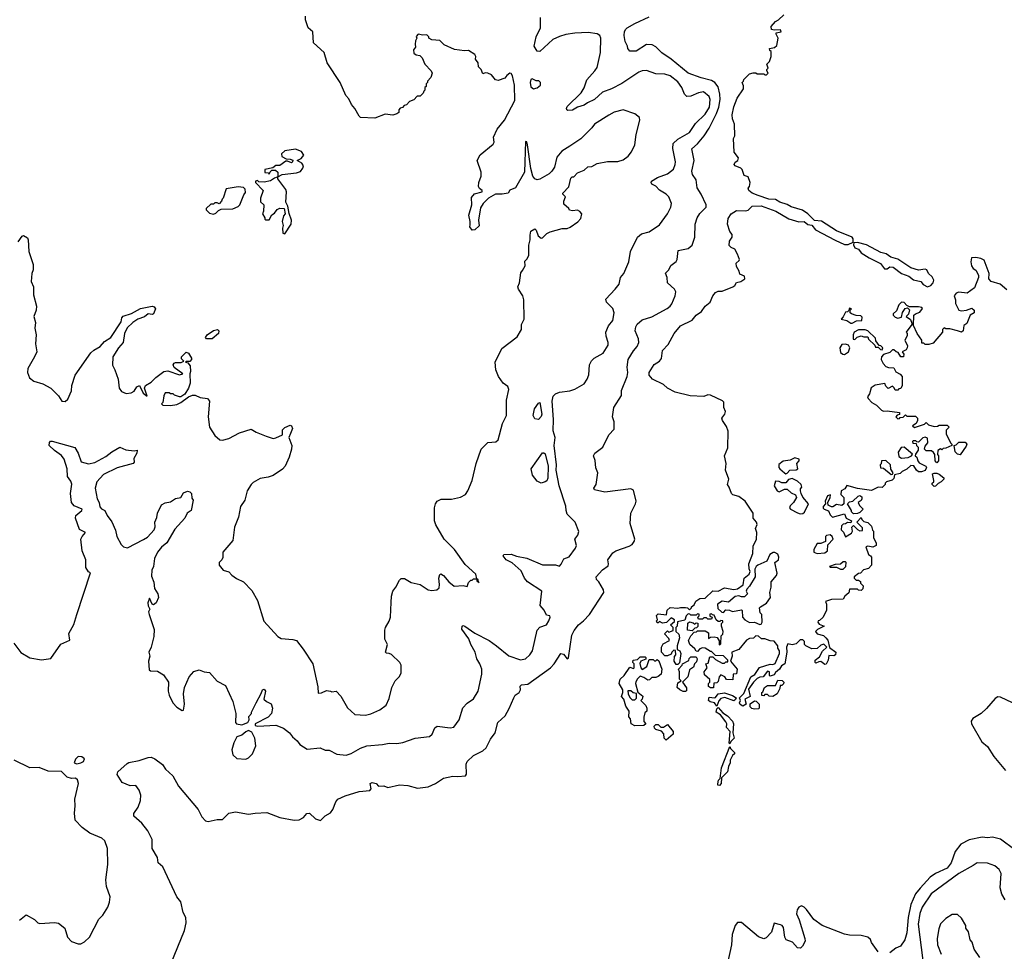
# Model space of a CAD drawing. Extents: x 2086813 to 2278017, y 548126 to 753336.
# Tile 41 of 256: x 2186606 to 2194175, y 564276 to 571437. Entities that reach past the tile are written whole.
import ezdxf

# ---------------------------------------------------------------- set-up
doc = ezdxf.new("R2010")
doc.units = 0

msp = doc.modelspace()

# ---------------------------------------------------------------- linework, layer by layer
at = {"layer": '0CON10XD'}
for points in [[(2187029.8, 568149.8), (2187056.9, 568105), (2187078.6, 568038.6), (2187135, 568024.3), (2187185, 568034.4), (2187269.4, 568080.6), (2187315, 568115.6), (2187375, 568150), (2187421.7, 568131.7), (2187485, 568122.5), (2187508.3, 568128.3), (2187507.5, 568105), (2187482.5, 568065), (2187486.2, 568035), (2187477.5, 568025), (2187355, 567991.1), (2187249.3, 567940.7), (2187199.2, 567885), (2187187.5, 567835), (2187200.8, 567755), (2187217.1, 567725), (2187222.4, 567692.4), (2187235, 567676.2), (2187260, 567665), (2187278.8, 567625), (2187315, 567576.7), (2187342.1, 567512.1), (2187354, 567465), (2187385, 567403.8), (2187405, 567386.2), (2187435, 567378.6), (2187557.9, 567442.1), (2187589.6, 567460.4), (2187639.2, 567515), (2187648.3, 567538.3), (2187644.3, 567575), (2187659.8, 567610.2), (2187664.5, 567645), (2187695, 567707.1), (2187725, 567722.5), (2187765, 567731.2), (2187805, 567756), (2187845, 567763.3), (2187865, 567800), (2187895, 567812.5), (2187915, 567807.5), (2187926.7, 567795), (2187928.3, 567758.3), (2187940, 567745), (2187923.3, 567665), (2187892.5, 567645), (2187876.7, 567605), (2187798.8, 567521.2), (2187737.8, 567415), (2187696.9, 567383.1), (2187666.4, 567343.6), (2187641.4, 567295), (2187634.2, 567235), (2187621.4, 567205), (2187620.5, 567160.4), (2187636.1, 567113.9), (2187643.3, 567065), (2187667.1, 567025), (2187672.9, 566995), (2187654, 566955), (2187635, 566938.8), (2187623.8, 566943.8), (2187605, 566990), (2187591.9, 566955), (2187592.5, 566932.5), (2187607.5, 566905), (2187597.5, 566885), (2187601.2, 566865), (2187639.3, 566750.7), (2187637.1, 566695), (2187617.3, 566612.7), (2187600, 566575), (2187606.2, 566545), (2187597.5, 566505), (2187600.7, 566440.7), (2187610.7, 566430.7), (2187665, 566428.6), (2187712.4, 566402.4), (2187750, 566345), (2187748.5, 566275), (2187754.6, 566244.6), (2187784.4, 566185), (2187815, 566152.5), (2187855, 566126.7), (2187865, 566130), (2187874, 566175), (2187865.6, 566255), (2187874, 566305), (2187910, 566385), (2187945, 566425.8), (2187985, 566440), (2188025, 566424.2), (2188065, 566418), (2188125, 566351.2), (2188188.8, 566318.8), (2188245.7, 566195.7), (2188266.7, 566105), (2188266.2, 566035), (2188273.3, 566025), (2188315, 566018), (2188360, 566035), (2188370, 566055), (2188368.3, 566081.7), (2188387, 566103), (2188387.5, 566115), (2188424.5, 566185.5), (2188463.6, 566256.4), (2188472.5, 566285), (2188485, 566290), (2188496.7, 566275), (2188484, 566215), (2188503.3, 566195), (2188538.3, 566178.3), (2188548.8, 566145), (2188541.2, 566105), (2188516, 566075), (2188417.5, 566025), (2188415, 566012.5), (2188436.1, 566006.1), (2188575, 566014.5), (2188635, 565990.8), (2188680, 565955), (2188702.2, 565925), (2188739.2, 565895), (2188760, 565865), (2188815, 565828.8), (2188915, 565840.9), (2188955, 565822.9), (2188985, 565821.4), (2189045, 565790.8), (2189115, 565784.3), (2189155, 565795.7), (2189225, 565838.5), (2189275, 565854.6), (2189394.1, 565865.9), (2189445, 565876.9), (2189505, 565873.2), (2189552.2, 565882.2), (2189645, 565913.1), (2189755, 565927.1), (2189776, 565944), (2189796.9, 565993.1), (2189815, 566006.7), (2189915, 565993.1), (2189942.1, 565997.9), (2189984.5, 566055.5), (2190012.4, 566147.6), (2190045, 566184.2), (2190094.5, 566215.5), (2190131.1, 566275), (2190158.8, 566405), (2190157.3, 566445), (2190143.2, 566485), (2190119.2, 566525), (2190106.7, 566575), (2190073.3, 566633.3), (2190057.4, 566677.4), (2190005, 566752), (2190008, 566775), (2190015, 566779.4), (2190028, 566775), (2190105, 566720.6), (2190215, 566665.3), (2190271.2, 566625), (2190365, 566547.5), (2190455, 566515.3), (2190495, 566525.4), (2190528.2, 566555), (2190547.5, 566585), (2190584, 566745), (2190605, 566768.8), (2190655.7, 566784.3), (2190673.8, 566815), (2190682.5, 566845), (2190680, 566855), (2190655, 566860), (2190637.2, 566897.2), (2190606, 566935), (2190620, 567045), (2190510, 567115), (2190486.9, 567145), (2190460.2, 567200.2), (2190392.9, 567262.9), (2190345, 567285.8), (2190322, 567315), (2190326.7, 567325), (2190385, 567328.2), (2190425, 567312.9), (2190505, 567297.5), (2190625, 567245.5), (2190725.9, 567245.9), (2190755, 567236.7), (2190768.6, 567251.4), (2190787.9, 567292.1), (2190830.7, 567309.3), (2190879.4, 567375), (2190885.7, 567395), (2190874, 567445), (2190896.2, 567475), (2190903.6, 567503.6), (2190876, 567575), (2190814.3, 567635), (2190805.6, 567665), (2190805, 567697.5), (2190753.3, 567853.3), (2190730.3, 567975), (2190732.7, 568015), (2190715.2, 568165), (2190723.3, 568225), (2190707.9, 568277.9), (2190708.9, 568365), (2190699.6, 568505), (2190708, 568542), (2190725, 568561.4), (2190755, 568572.9), (2190835, 568583.3), (2190873.6, 568596.4), (2190945, 568638), (2190969.2, 568675), (2190982.1, 568707.9), (2190987.1, 568785), (2191001.4, 568815), (2191022, 568835), (2191092, 568875), (2191128.6, 568935), (2191130, 568955), (2191114.6, 569004.6), (2191112.9, 569035), (2191132.2, 569085), (2191164.4, 569125), (2191175.7, 569185), (2191165, 569216.2), (2191115.9, 569265.9), (2191110.5, 569289.6), (2191184.6, 569365.4), (2191212.9, 569405), (2191224.4, 569455), (2191249.1, 569485), (2191287.9, 569575), (2191300.6, 569655), (2191354.4, 569765), (2191385, 569790.6), (2191445, 569806.9), (2191525, 569859.2), (2191585.6, 569945), (2191611.4, 569995), (2191616.9, 570025), (2191597.1, 570075), (2191575, 570097.1), (2191525, 570125.8), (2191495, 570158.8), (2191465, 570173.8), (2191459.2, 570185), (2191462, 570195), (2191509.2, 570225), (2191586.8, 570253.2), (2191632.2, 570287.8), (2191645.8, 570325), (2191646, 570345), (2191626.6, 570446.6), (2191628.2, 570485), (2191665, 570518.5), (2191755, 570570.3), (2191801.8, 570638.2), (2191875, 570711.8), (2191907.3, 570765), (2191913.8, 570823.8), (2191905, 570847.7), (2191862.3, 570882.3), (2191824.3, 570875.7), (2191765, 570848.2), (2191735, 570846.7), (2191717.3, 570865), (2191695.3, 570915), (2191665, 570960.8), (2191605, 571004.7), (2191565, 571018.5), (2191495, 571020.4), (2191425, 571047.1), (2191391.2, 571045), (2191365, 571033.5), (2191235, 570946.1), (2191155.2, 570904.8), (2191085, 570881.3), (2191025, 570824.7), (2190970.6, 570799.4), (2190945, 570780), (2190895, 570763.8), (2190855, 570742.1), (2190820, 570740), (2190811.2, 570745), (2190809.2, 570755), (2190815, 570771.2), (2190921.5, 570875), (2190945, 570914.2), (2190964.5, 570975), (2191027.1, 571042.9), (2191045, 571070.8), (2191071.8, 571185), (2191074.4, 571295), (2191065.5, 571315.5), (2191045, 571329.2), (2190975, 571338.8), (2190873.1, 571333.1), (2190805, 571322.3), (2190755, 571307.7), (2190705, 571283.8), (2190605, 571192.7), (2190584, 571195), (2190561.8, 571235), (2190576.4, 571305), (2190608.8, 571375), (2190609.6, 571455)], [(2187770, 564185), (2187872.5, 564435), (2187885.6, 564495), (2187882.9, 564535), (2187863.3, 564575), (2187844.2, 564655), (2187814.2, 564695), (2187707.5, 564925), (2187670, 564955), (2187665, 564996.7), (2187624, 565065), (2187624.2, 565135), (2187592.4, 565202.4), (2187545, 565260), (2187484, 565315), (2187482.5, 565335), (2187517.4, 565382.6), (2187534.2, 565435), (2187536.9, 565475), (2187525, 565513.3), (2187499.5, 565549.6), (2187455, 565546.7), (2187395, 565572.5), (2187356.7, 565635), (2187360, 565655), (2187431.1, 565718.9), (2187445, 565728.2), (2187525, 565741.8), (2187595, 565766.7), (2187618, 565768), (2187646.1, 565756.1), (2187705, 565711.2), (2187727, 565677), (2187783.3, 565625), (2187826.2, 565545), (2187977.5, 565365), (2188005, 565310), (2188035, 565280), (2188055, 565272.5), (2188125, 565290), (2188165, 565290), (2188213, 565337), (2188265, 565347.5), (2188365, 565328.8), (2188415, 565338), (2188505, 565343.3), (2188605, 565303.8), (2188715, 565283.3), (2188755, 565287.5), (2188787.5, 565305), (2188813.9, 565336.1), (2188833, 565337), (2188880, 565295), (2188918.3, 565281.7), (2188955, 565316), (2188995, 565341.2), (2189013.4, 565366.6), (2189035.4, 565424.6), (2189052.5, 565445), (2189109.1, 565470.9), (2189214.6, 565505.4), (2189296.9, 565513.1), (2189308, 565525), (2189300, 565565), (2189315, 565574.3), (2189345.7, 565565.7), (2189365, 565546.2), (2189405, 565547.5), (2189435, 565535.8), (2189525, 565554.6), (2189590.8, 565550.8), (2189665, 565530), (2189745, 565540.8), (2189803.4, 565566.6), (2189865, 565608), (2189935, 565621.2), (2189975, 565618.8), (2190034.1, 565625.9), (2190041.7, 565638.3), (2190039.2, 565715), (2190046, 565735), (2190095, 565780.8), (2190165, 565816.7), (2190191.2, 565838.8), (2190224.6, 565905.4), (2190261.2, 565955), (2190281.9, 566035), (2190336.7, 566085), (2190368.9, 566141.1), (2190404.5, 566225.5), (2190414.4, 566245.5), (2190446.2, 566265), (2190456.7, 566285), (2190453.3, 566315), (2190462.5, 566325), (2190511.3, 566328.7), (2190685.8, 566455), (2190715.4, 566484.6), (2190765, 566566), (2190785, 566558.8), (2190815, 566523.3), (2190825, 566532.5), (2190850, 566705), (2190867.8, 566742.2), (2190902.1, 566785), (2190940.8, 566815), (2190985.2, 566864.8), (2191096.4, 567035), (2191094.5, 567055), (2191056.9, 567116.9), (2191039.2, 567135), (2191036.2, 567155), (2191085, 567208.8), (2191130.7, 567239.3), (2191133.3, 567255), (2191126.2, 567285), (2191165, 567338.8), (2191187.5, 567355), (2191290.9, 567389.1), (2191315, 567402.9), (2191330.6, 567425), (2191334.2, 567445), (2191297.5, 567565), (2191302.9, 567645), (2191340.8, 567715), (2191345.8, 567735), (2191325, 567820), (2191305, 567830), (2191105, 567806), (2191025, 567822.5), (2191020, 567835), (2191036.4, 567863.6), (2191050, 567955), (2191033.6, 567993.6), (2191029.3, 568049.3), (2191016.7, 568085), (2191027.5, 568105), (2191088.8, 568151.2), (2191133.9, 568246.1), (2191175, 568290), (2191176.2, 568345), (2191163.8, 568385), (2191174.2, 568455), (2191232.3, 568547.7), (2191233, 568587), (2191275.5, 568694.5), (2191279.6, 568725), (2191275.3, 568765.4), (2191282.9, 568825), (2191325, 568892.7), (2191352, 568925), (2191366, 568956), (2191363.6, 568983.6), (2191338.1, 569045), (2191341.9, 569075), (2191353, 569097), (2191391.1, 569128.9), (2191465, 569153.5), (2191582, 569218), (2191605, 569234), (2191617.9, 569252.1), (2191643.8, 569315), (2191648.8, 569345), (2191640, 569365), (2191585.8, 569415), (2191584, 569455), (2191570.8, 569489.2), (2191595, 569513.3), (2191611.3, 569548.7), (2191652.7, 569577.3), (2191660, 569595), (2191666.7, 569663.3), (2191745, 569679.2), (2191775, 569703.3), (2191795.5, 569764.5), (2191797.8, 569865), (2191813.3, 569915), (2191833, 569947), (2191884.1, 569995.9), (2191884, 570015), (2191845.7, 570095), (2191814.3, 570145), (2191807.3, 570205), (2191778.3, 570248.3), (2191773.2, 570273.2), (2191791, 570355), (2191772.1, 570445), (2191816.7, 570483.2), (2191868.2, 570545), (2191906.3, 570603.7), (2191963.2, 570716.8), (2191980.2, 570765), (2191990.5, 570825), (2191989, 570865), (2191975, 570921.1), (2191949.2, 570955), (2191925, 570971.1), (2191845, 570990), (2191745, 571026.2), (2191615, 571133.3), (2191542.7, 571182.7), (2191495, 571228.6), (2191466.7, 571245), (2191425, 571245.7), (2191345, 571194.6), (2191296.4, 571196.4), (2191280, 571215), (2191277.5, 571235), (2191260.9, 571270.9), (2191251.8, 571315), (2191254.6, 571345.4), (2191264.3, 571365), (2191276.3, 571373.7), (2191335, 571408.6), (2191445, 571459.1)], [(2189461.7, 566958.3), (2189463.3, 567005), (2189473.3, 567045), (2189497.5, 567075), (2189525, 567130), (2189538.3, 567141.7), (2189565, 567142.5), (2189615, 567110), (2189685, 567096.2), (2189745, 567054), (2189775, 567049.2), (2189812.5, 567055), (2189829.7, 567070.3), (2189834.3, 567095), (2189827.5, 567145), (2189835, 567172.5), (2189843.6, 567176.4), (2189865, 567165.8), (2189904.3, 567115), (2189945, 567082), (2190015, 567087.5), (2190045, 567080), (2190055, 567110), (2190075, 567130), (2190085, 567130), (2190095, 567140), (2190120, 567140), (2190120, 567125), (2190138.3, 567111.7), (2190130, 567120), (2190130, 567135), (2190120, 567140), (2190112.5, 567175), (2190030.5, 567250.4), (2189948.8, 567365), (2189870, 567445), (2189804.3, 567554.3), (2189795.7, 567585), (2189795.7, 567685), (2189803.1, 567715), (2189816, 567735), (2189845, 567750.6), (2189925, 567751.9), (2189995, 567766.7), (2190031.7, 567788.3), (2190051.2, 567815), (2190083.8, 567895), (2190114, 568025), (2190153.8, 568135), (2190205, 568186.7), (2190265, 568191.2), (2190285, 568206.7), (2190317.6, 568332.4), (2190348.1, 568395), (2190347.8, 568512.2), (2190366.2, 568595), (2190357.1, 568617.1), (2190323, 568643), (2190286.7, 568695), (2190266.7, 568745), (2190260, 568805), (2190311.2, 568908.8), (2190429.7, 569000.3), (2190463.8, 569055), (2190464, 569095), (2190483.8, 569135), (2190482, 569285), (2190473.9, 569313.9), (2190441.2, 569365), (2190436, 569385), (2190448, 569415), (2190457.7, 569492.3), (2190470.8, 569509.2), (2190491.2, 569545), (2190488.3, 569581.7), (2190505, 569597.5), (2190519.2, 569625), (2190520.5, 569705), (2190530.8, 569745), (2190528.8, 569781.2), (2190535, 569812.5), (2190565, 569830), (2190575, 569820), (2190592.5, 569775), (2190615, 569757.5), (2190625, 569760), (2190657, 569793), (2190685, 569807.5), (2190775, 569832.5), (2190815, 569832.5), (2190837, 569843), (2190896.4, 569883.6), (2190920.7, 569909.3), (2190926.7, 569945), (2190913, 569963), (2190895, 569972.5), (2190855, 569967.5), (2190833, 569973), (2190826.4, 569986.4), (2190788.3, 570018.3), (2190788.3, 570041.7), (2190802.5, 570075), (2190780, 570095), (2190780, 570105), (2190827, 570153), (2190841.7, 570218.3), (2190851.7, 570228.3), (2190865, 570230), (2190895, 570260), (2190945, 570280), (2190973, 570307), (2191005, 570310), (2191045, 570332.5), (2191125, 570346.7), (2191203, 570347), (2191245, 570360), (2191283, 570387), (2191308, 570422), (2191334, 570475), (2191344.2, 570555.8), (2191372.5, 570665), (2191370, 570685), (2191335, 570712.5), (2191245, 570743.3), (2191175, 570725.7), (2191135.6, 570704.4), (2191023.8, 570635), (2191003.3, 570605), (2190918.3, 570521.7), (2190836.1, 570463.9), (2190772.3, 570427.7), (2190735, 570380), (2190717, 570303), (2190696.4, 570273.6), (2190675, 570252.5), (2190605, 570212.5), (2190585, 570207.5), (2190565, 570213.3), (2190550.8, 570235), (2190535.7, 570294.3), (2190510, 570475), (2190505, 570497.5), (2190495, 570500), (2190486.9, 570265), (2190416.2, 570143.8), (2190375, 570126.7), (2190360, 570105), (2190315, 570096.7), (2190263.6, 570096.4), (2190210, 570065), (2190168.8, 570025), (2190149.5, 569990.4), (2190133.8, 569895), (2190137.1, 569852.9), (2190105, 569822.5), (2190085, 569820), (2190067.5, 569845), (2190069.3, 569860.7), (2190070, 569885), (2190058.8, 569935), (2190082, 570015), (2190079.5, 570070.4), (2190101.7, 570098.3), (2190160, 570115), (2190160, 570125), (2190140.5, 570140.4), (2190133.8, 570155), (2190136.7, 570185), (2190153.3, 570235), (2190153.3, 570265), (2190123.9, 570356.1), (2190145, 570397.5), (2190245, 570480), (2190252.5, 570495), (2190247.5, 570535), (2190277.5, 570595), (2190332.5, 570665), (2190413.3, 570816.7), (2190410.4, 570935), (2190394, 571005), (2190385, 571023.3), (2190375, 571026.7), (2190350.7, 571009.3), (2190335, 570987.5), (2190285, 570968.8), (2190263.9, 570973.9), (2190233, 571013), (2190205, 571026.7), (2190185, 571027.5), (2190165, 571020), (2190152.5, 571055), (2190132.5, 571075), (2190130, 571105), (2190110, 571135), (2190112.5, 571155), (2190105, 571170), (2190055, 571200), (2190025, 571196.7), (2189948.3, 571208.3), (2189870, 571245), (2189835, 571277.5), (2189775, 571282.5), (2189750, 571295), (2189750, 571305), (2189735, 571320), (2189705, 571317.5), (2189670, 571325), (2189653, 571307), (2189660, 571295), (2189647.5, 571275), (2189645, 571250), (2189647.5, 571225), (2189632.5, 571205), (2189635, 571180), (2189655, 571167.5), (2189682.5, 571162.5), (2189700, 571145), (2189720, 571095), (2189770, 571045), (2189777.5, 571025), (2189767, 570993), (2189740, 570965), (2189740, 570955), (2189730, 570945), (2189730, 570925), (2189720, 570915), (2189720, 570895), (2189711.7, 570888.3), (2189708.3, 570871.7), (2189685, 570850), (2189661.7, 570848.3), (2189635, 570820), (2189601.7, 570808.3), (2189578.3, 570781.7), (2189561.7, 570778.3), (2189548.3, 570761.7), (2189531.7, 570758.3), (2189520, 570745), (2189520, 570725), (2189505, 570712.5), (2189475, 570702.5), (2189415, 570710), (2189335, 570680), (2189225, 570686.2), (2189214.4, 570694.4), (2189183.6, 570753.6), (2189156.4, 570786.4), (2189135, 570830), (2189113.9, 570853.9), (2189068.8, 570955), (2188968.8, 571105), (2188945.8, 571185.8), (2188865, 571260), (2188860, 571345), (2188823.3, 571375), (2188803.8, 571435), (2188803.3, 571465)], [(2191911.7, 566868.3), (2191911.7, 566851.7), (2191930, 566845), (2191925, 566830), (2191895, 566830), (2191885, 566840), (2191865, 566840), (2191855, 566830), (2191825, 566830), (2191820, 566845), (2191830, 566855), (2191828.3, 566868.3), (2191815, 566870), (2191805, 566860), (2191765, 566860), (2191758.3, 566868.3), (2191745, 566870), (2191730, 566855), (2191718.3, 566821.7), (2191661.7, 566808.3), (2191660, 566775), (2191650, 566765), (2191650, 566735), (2191672.5, 566715), (2191677.5, 566685), (2191660, 566625), (2191660, 566595), (2191680, 566585), (2191687.5, 566565), (2191677, 566493), (2191665, 566480), (2191651.7, 566481.7), (2191637.5, 566505), (2191638.3, 566541.7), (2191650, 566555), (2191648.3, 566588.3), (2191635, 566590), (2191620, 566575), (2191615, 566560), (2191585, 566547.5), (2191565, 566547.5), (2191540, 566575), (2191540, 566615), (2191551.7, 566638.3), (2191600, 566665), (2191595, 566680), (2191563, 566717), (2191585, 566740), (2191595, 566730), (2191628.3, 566741.7), (2191630, 566765), (2191610, 566785), (2191638.3, 566811.7), (2191640, 566825), (2191615, 566840), (2191577, 566803), (2191548.3, 566798.3), (2191525, 566810), (2191515, 566800), (2191505, 566800), (2191500, 566815), (2191510, 566825), (2191501.7, 566858.3), (2191515, 566870), (2191578.3, 566861.7), (2191583, 566897), (2191605, 566917.5), (2191665, 566912.5), (2191685, 566920), (2191725, 566920), (2191740, 566915), (2191755, 566900), (2191770, 566915), (2191770, 566925), (2191790, 566940), (2191803.6, 566966.4), (2191835, 566987.5), (2191875, 566990), (2191935, 567046.7), (2191975, 567043.3), (2192025, 567070), (2192095, 567056.7), (2192125, 567062.5), (2192166.1, 567093.9), (2192176.2, 567145), (2192213.3, 567175), (2192220, 567195), (2192213.3, 567216.7), (2192212, 567255), (2192240.8, 567335), (2192245, 567390), (2192270, 567445), (2192273.3, 567495), (2192263.3, 567525), (2192273.9, 567556.1), (2192268.8, 567575), (2192243.8, 567605), (2192243.6, 567643.6), (2192182.5, 567735), (2192135, 567773.1), (2192086.7, 567785), (2192076.7, 567795), (2192060, 567845), (2192046.7, 567865), (2192056, 567905), (2192031.4, 567975), (2192036.2, 568025), (2192024, 568085), (2192050, 568145), (2192053, 568273), (2192040, 568310), (2192009.2, 568355), (2192004, 568375), (2192025.7, 568404.3), (2192032, 568425), (2192018, 568455), (2192017.5, 568497.5), (2192008.6, 568508.6), (2191915, 568552), (2191895, 568552.5), (2191865, 568541.9), (2191760, 568545), (2191645, 568573.1), (2191585.6, 568605.5), (2191555, 568632), (2191469.2, 568675), (2191446, 568705), (2191444, 568725), (2191484.1, 568785.9), (2191525, 568813.3), (2191538.3, 568831.7), (2191546.2, 568895), (2191589.7, 568940.3), (2191637.1, 569025), (2191684.8, 569085.2), (2191775, 569127.5), (2191805, 569165.5), (2191846.2, 569193.8), (2191875, 569235.6), (2191913.5, 569266.5), (2191933.9, 569315), (2191955, 569341.1), (2191975, 569350.5), (2192005, 569350.6), (2192087, 569383), (2192104, 569395), (2192115, 569417.5), (2192150, 569425), (2192180, 569445), (2192176.4, 569466.4), (2192141.7, 569481.7), (2192137.5, 569505), (2192115, 569540), (2192113.8, 569565), (2192137.5, 569585), (2192140, 569595), (2192124, 569634), (2192103.3, 569673.3), (2192075, 569686.7), (2192060.7, 569700.7), (2192063.3, 569735), (2192082.5, 569765), (2192082.5, 569785), (2192065, 569810), (2192048, 569865), (2192052.2, 569907.8), (2192074.2, 569945), (2192115, 569971.4), (2192185, 569968.8), (2192205, 569973.8), (2192237.5, 570005), (2192305, 570006.1), (2192418.8, 569965), (2192517.7, 569907.7), (2192595, 569884.4), (2192635, 569886.7), (2192664, 569864), (2192695, 569858.6), (2192722.9, 569822.9), (2192873.3, 569743.3), (2192945, 569709.5), (2192975, 569708.5), (2193012.3, 569727.7), (2193012, 569752), (2193004, 569765), (2192884.7, 569814.7), (2192768.2, 569888.2), (2192714.6, 569894.6), (2192663.3, 569945), (2192623.4, 569973.4), (2192535, 569998.9), (2192505, 570016.4), (2192448.8, 570035), (2192415, 570054.5), (2192365, 570056.5), (2192283.8, 570085), (2192236.2, 570105), (2192210, 570125), (2192207, 570143), (2192216.7, 570155), (2192220, 570185), (2192205, 570230), (2192175, 570240), (2192160, 570285), (2192150, 570295), (2192105, 570313.3), (2192097.5, 570325), (2192105, 570342.5), (2192127.5, 570355), (2192132.5, 570375), (2192098.3, 570418.3), (2192092.5, 570525), (2192102.5, 570545), (2192101.2, 570635), (2192085.8, 570675), (2192082.2, 570705), (2192095, 570767.5), (2192122, 570835), (2192170, 570905), (2192169.3, 570929.3), (2192160, 570955), (2192170, 570965), (2192171.7, 570978.3), (2192215, 571020), (2192245, 571030), (2192265, 571030), (2192275, 571020), (2192325, 571020), (2192335, 571012.5), (2192347, 571013), (2192360, 571025), (2192350, 571045), (2192350, 571055), (2192360, 571065), (2192350, 571095), (2192370, 571115), (2192382.5, 571155), (2192381.7, 571191.7), (2192371.7, 571201.7), (2192370, 571215), (2192407, 571223), (2192425, 571240), (2192437.5, 571295), (2192420, 571325), (2192420, 571335), (2192460, 571345), (2192455, 571360), (2192405, 571357.5), (2192385, 571362.5), (2192382.5, 571385), (2192417, 571423), (2192440, 571435), (2192480, 571475)], [(2190555, 570906.7), (2190585, 570913.3), (2190610, 570935), (2190610, 570955), (2190597, 570967), (2190575, 570967.5), (2190545, 570982.5), (2190535, 570977.5), (2190529.2, 570955), (2190535, 570920), (2190555, 570906.7)], [(2188645, 569790), (2188693.3, 569865), (2188696, 569895), (2188676.7, 569946.7), (2188666.7, 570005), (2188652.5, 570035), (2188656.2, 570115), (2188651.7, 570131.7), (2188590, 570215), (2188590, 570230), (2188623.6, 570246.4), (2188735, 570258.8), (2188765, 570271.2), (2188783.8, 570295), (2188786.7, 570315), (2188774.2, 570334.2), (2188740, 570355), (2188770.5, 570369.6), (2188791.2, 570395), (2188773, 570423), (2188725, 570440.8), (2188645, 570430), (2188618.8, 570405), (2188620, 570385), (2188655, 570366.7), (2188685, 570366.2), (2188707, 570357), (2188702.5, 570345), (2188695, 570337.5), (2188665, 570350), (2188650.7, 570349.3), (2188605, 570316.7), (2188575, 570316.2), (2188551.7, 570298.3), (2188490, 570285), (2188491.7, 570261.7), (2188515, 570260), (2188525, 570250), (2188531.7, 570268.3), (2188545, 570280), (2188571.7, 570281.7), (2188590, 570265), (2188590, 570230), (2188565, 570220), (2188535, 570197.5), (2188485, 570187.5), (2188445, 570190), (2188435, 570200), (2188420, 570195), (2188420, 570185), (2188477.5, 570125), (2188456.7, 570065), (2188456.7, 570045), (2188457.5, 570037.5), (2188483, 570013), (2188480, 569965), (2188472.5, 569945), (2188490, 569915), (2188490, 569905), (2188495, 569900), (2188525, 569900), (2188543.6, 569936.4), (2188565, 569950), (2188585, 569977.5), (2188605, 569987.5), (2188640, 569985), (2188647.5, 569945), (2188635, 569930), (2188623.3, 569885), (2188632.5, 569855), (2188627.5, 569835), (2188630, 569795), (2188645, 569790)], [(2188095, 569942.5), (2188115, 569950), (2188135, 569970), (2188155, 569980), (2188245, 569982.5), (2188285, 570002.5), (2188297.5, 570015), (2188328.3, 570091.7), (2188341.7, 570108.3), (2188340, 570135), (2188327, 570147), (2188285, 570153.3), (2188193.6, 570136.4), (2188170, 570065), (2188161.7, 570058.3), (2188158.3, 570041.7), (2188138.3, 570021.7), (2188125, 570030), (2188105, 570030), (2188095, 570020), (2188075, 570020), (2188040, 569985), (2188040, 569975), (2188065, 569950), (2188095, 569942.5)], [(2186595, 569728.8), (2186625, 569773.8), (2186635, 569778), (2186665, 569761.2), (2186671.4, 569745), (2186675.7, 569655), (2186710, 569555), (2186710, 569515), (2186700.6, 569485), (2186694.5, 569425), (2186712.9, 569385), (2186711.7, 569321.7), (2186736.2, 569235), (2186733.8, 569205), (2186714.4, 569155), (2186728.8, 569108.8), (2186723.8, 569065), (2186733.3, 569015), (2186728.8, 568945), (2186738.8, 568885), (2186720, 568845), (2186669.2, 568755), (2186667.5, 568725), (2186682, 568685), (2186715, 568657.5), (2186785, 568639.2), (2186845, 568606), (2186903.3, 568545), (2186930, 568505), (2186957, 568503), (2186975, 568520), (2187004, 568585), (2187008, 568625), (2187033.1, 568705), (2187153, 568877), (2187175, 568897.5), (2187225, 568926), (2187257.3, 568962.7), (2187308, 568995), (2187387.1, 569115), (2187391.2, 569145), (2187402.7, 569157.3), (2187465, 569178.8), (2187535, 569216), (2187625, 569235.8), (2187639.5, 569229.5), (2187649.2, 569215), (2187635, 569176.7), (2187625, 569171.2), (2187595, 569176), (2187566.1, 569153.9), (2187515, 569136.2), (2187475, 569110.6), (2187432, 569068), (2187413.1, 569025), (2187401.9, 568955), (2187365, 568914), (2187322, 568845), (2187320.3, 568780.3), (2187338.8, 568745), (2187362, 568675), (2187371.4, 568605), (2187388.8, 568578.8), (2187425, 568564), (2187462.3, 568567.7), (2187485, 568581.2), (2187507.5, 568615), (2187526.4, 568626.4), (2187555, 568566.7), (2187586.2, 568543.8), (2187566.4, 568603.6), (2187574, 568626), (2187618, 568652), (2187652.1, 568687.9), (2187715, 568732.5), (2187745, 568737.1), (2187835, 568707.5), (2187860, 568715), (2187794.3, 568764.3), (2187785.8, 568785), (2187793, 568797), (2187805, 568802.5), (2187846.7, 568803.3), (2187868.3, 568811.7), (2187851.2, 568831.2), (2187850, 568845), (2187885, 568882), (2187905, 568873.3), (2187926.1, 568836.1), (2187925.9, 568824.1), (2187915, 568810), (2187885, 568810), (2187880, 568805), (2187898.3, 568798.3), (2187915.9, 568775.9), (2187918.3, 568731.7), (2187913.3, 568715), (2187917.6, 568642.4), (2187903.8, 568605), (2187875, 568558.8), (2187845, 568537.5), (2187835, 568537.5), (2187795, 568550), (2187785, 568560), (2187765, 568560), (2187755, 568570), (2187725, 568570), (2187713.6, 568546.4), (2187706.7, 568495), (2187697.5, 568485), (2187707.5, 568475), (2187765, 568470.9), (2187815, 568480), (2187845, 568493.5), (2187902.8, 568537.2), (2187935, 568550.6), (2187955, 568550.8), (2187992.6, 568532.6), (2188048.8, 568525), (2188065.7, 568505), (2188055.7, 568385), (2188065.8, 568305), (2188105, 568240), (2188145, 568208), (2188166.1, 568206.1), (2188215, 568217.5), (2188295, 568261.4), (2188385, 568290), (2188425, 568266.2), (2188500, 568235), (2188555, 568218.6), (2188575, 568221.9), (2188627.5, 568245), (2188625.8, 568285), (2188645, 568301.4), (2188685, 568319.2), (2188696.2, 568315), (2188702.9, 568295), (2188687.5, 568257.5), (2188673.8, 568226.2), (2188697.1, 568165), (2188695.6, 568135), (2188678.8, 568075), (2188647.1, 568005), (2188627.6, 567982.4), (2188555, 567934.4), (2188515, 567920), (2188455, 567910.6), (2188400.3, 567879.7), (2188386, 567865), (2188354, 567815), (2188335.6, 567744.4), (2188304.2, 567695.8), (2188287.9, 567612.1), (2188258, 567535), (2188243.3, 567435), (2188167.5, 567345), (2188167, 567303), (2188160, 567285), (2188140, 567265), (2188140, 567245), (2188170, 567205), (2188215, 567192.5), (2188237, 567167), (2188271.7, 567141.7), (2188326.1, 567116.1), (2188389.4, 567049.4), (2188435, 566972.5), (2188483, 566813), (2188591.2, 566695), (2188615, 566680.8), (2188705, 566672.9), (2188733.3, 566665), (2188785, 566598), (2188860, 566485), (2188898.3, 566308.3), (2188901.2, 566261.2), (2188925, 566262), (2188965, 566280), (2188996.4, 566276.4), (2189005, 566270), (2189040, 566275), (2189075, 566236.7), (2189125, 566147.5), (2189182.5, 566095), (2189265, 566091.2), (2189305, 566101.2), (2189375, 566132.5), (2189423, 566167), (2189445, 566220), (2189466.4, 566303.6), (2189492.5, 566355), (2189523, 566387), (2189537.5, 566415), (2189537.5, 566475), (2189527.5, 566495), (2189465, 566557.5), (2189446.4, 566566.4), (2189425, 566567.5), (2189417.5, 566575), (2189433.8, 566635), (2189413.3, 566675), (2189413.3, 566745), (2189417.5, 566765), (2189447, 566813), (2189456.4, 566843.6), (2189461.7, 566958.3)], [(2193585, 569383.8), (2193610, 569395), (2193627.5, 569415), (2193632.5, 569435), (2193621.2, 569461.2), (2193592.5, 569485), (2193580, 569515), (2193565, 569520), (2193515, 569510.6), (2193455, 569529.5), (2193355, 569595.7), (2193302, 569612), (2193266.4, 569636.4), (2193225, 569647.5), (2193115, 569706.9), (2193045, 569725.4), (2193018.3, 569721.7), (2193014.2, 569705.8), (2193025, 569682.9), (2193052.6, 569672.6), (2193074.3, 569645), (2193135, 569606.9), (2193222.3, 569562.3), (2193252.5, 569522.5), (2193275, 569521.2), (2193295, 569538), (2193320, 569535), (2193385, 569487.5), (2193440, 569465), (2193477.3, 569437.3), (2193532.5, 569425), (2193551.7, 569401.7), (2193585, 569383.8)], [(2194195, 569361.4), (2194143.4, 569403.4), (2194074.6, 569424.6), (2194056, 569445), (2194059.2, 569485), (2194019.1, 569589.1), (2193995, 569602.5), (2193955, 569610), (2193923.6, 569606.4), (2193916.7, 569575), (2193922.5, 569545), (2193934.1, 569524.1), (2193955, 569512.5), (2193976.4, 569473.6), (2193976.2, 569455), (2193946.7, 569375), (2193890, 569335), (2193825, 569343.8), (2193805, 569336.2), (2193790, 569315), (2193800, 569285), (2193798.8, 569255), (2193825, 569203.3), (2193845, 569198), (2193885, 569203.8), (2193925, 569220), (2193942.5, 569205), (2193943.3, 569185), (2193913.3, 569165), (2193887.5, 569102.5)], [(2193887.5, 569102.5), (2193864.2, 569085.8), (2193858, 569045), (2193845, 569034), (2193815, 569046.7), (2193755, 569060), (2193725, 569060), (2193711.7, 569068.3), (2193700, 569055), (2193700, 569035), (2193628.3, 568951.7), (2193595, 568940), (2193565, 568940), (2193555, 568950), (2193541.7, 568951.7), (2193540, 568975), (2193503.9, 569023.9), (2193477, 569087), (2193480, 569165), (2193493, 569177), (2193525, 569190), (2193547, 569217), (2193540, 569225), (2193515, 569230), (2193445, 569230), (2193425, 569240), (2193405, 569262.5), (2193383.9, 569266.1), (2193363.3, 569245), (2193345, 569200), (2193320, 569175), (2193320, 569165), (2193335, 569150), (2193355, 569142.5), (2193385, 569150), (2193393, 569187), (2193413.6, 569216.4), (2193431.7, 569221.7), (2193447, 569207), (2193437, 569173), (2193420, 569155), (2193453, 569133), (2193462.5, 569105), (2193462.5, 569095), (2193420, 569035), (2193427.5, 569025), (2193427, 569007), (2193410, 568975), (2193429.3, 568929.3), (2193427.5, 568915), (2193419.3, 568900.7), (2193390, 568885), (2193402.5, 568865), (2193400, 568845), (2193380, 568845), (2193358.3, 568878.3), (2193343, 568883), (2193325, 568900), (2193315, 568900), (2193295, 568880), (2193247, 568863), (2193230, 568845), (2193227.5, 568825), (2193242.5, 568795), (2193265, 568772.5), (2193285, 568762.5), (2193325, 568760), (2193340.7, 568730.7), (2193373, 568713), (2193390, 568695), (2193390, 568625), (2193378.3, 568601.7), (2193365, 568600), (2193355, 568590), (2193335, 568590), (2193328.3, 568608.3), (2193315, 568620), (2193283, 568603), (2193265, 568620), (2193255, 568640), (2193183, 568627), (2193151.7, 568608.3), (2193139.3, 568560.7), (2193123, 568537), (2193127.5, 568525), (2193157.5, 568495), (2193192.5, 568475), (2193230, 568435), (2193245, 568427.5), (2193275, 568430), (2193368.3, 568418.3), (2193368.3, 568401.7), (2193351.7, 568398.3), (2193340, 568385), (2193355, 568370), (2193368.3, 568371.7), (2193375, 568380), (2193398.3, 568381.7), (2193415, 568400), (2193425, 568390), (2193490.7, 568390.7), (2193506.7, 568375), (2193506.7, 568355), (2193496.7, 568333.3), (2193470, 568315), (2193485, 568302.5), (2193561.7, 568328.3), (2193575, 568340), (2193593, 568323), (2193635, 568310), (2193661.7, 568311.7), (2193675, 568320), (2193735, 568320), (2193750, 568305), (2193728.3, 568281.7), (2193727.5, 568255), (2193760, 568185), (2193770, 568175), (2193770, 568165), (2193725, 568142.5), (2193705, 568140), (2193695, 568130), (2193685, 568137.5), (2193663.6, 568126.4), (2193660, 568095), (2193670, 568085), (2193670, 568045), (2193655, 568030), (2193642.5, 568045), (2193640, 568095), (2193629.3, 568109.3), (2193615, 568122.5), (2193575, 568122.5), (2193560, 568135), (2193565, 568160), (2193587.5, 568185), (2193585, 568220), (2193565, 568227.5), (2193548.3, 568221.7), (2193515, 568190), (2193501.7, 568191.7), (2193495, 568200), (2193475, 568200), (2193470, 568195), (2193471.7, 568181.7), (2193498.3, 568178.3), (2193500, 568165), (2193511.7, 568151.7), (2193511.7, 568128.3), (2193491.7, 568098.3), (2193490, 568085), (2193502.5, 568075), (2193510, 568045), (2193520.7, 568030.7), (2193572.5, 568005), (2193576.7, 567995), (2193565, 567972.5), (2193539.3, 567960.7), (2193515, 567961.2), (2193498.8, 567975), (2193478.3, 568008.3), (2193455, 568010), (2193425, 567982.5), (2193390, 567965), (2193375, 567950), (2193331.7, 567938.3), (2193325, 567910), (2193311.7, 567898.3), (2193270, 567885), (2193260, 567875), (2193260, 567865), (2193235, 567840), (2193205, 567842.5), (2193155, 567817.5), (2193045, 567832.5), (2192965, 567857.5), (2192949.3, 567830.7), (2192920, 567815), (2192918.3, 567788.3), (2192940, 567765), (2192940, 567715), (2192925, 567702.5), (2192885, 567710), (2192857, 567693), (2192845, 567692.5), (2192820, 567705), (2192817.5, 567725), (2192836.4, 567763.6), (2192837.5, 567785), (2192815, 567777.5), (2192797.5, 567735), (2192800, 567715), (2192782.5, 567695), (2192783, 567683), (2192790, 567675), (2192823, 567663), (2192835, 567630), (2192855, 567612.5), (2192945, 567637.5), (2192960, 567605), (2193000, 567585), (2192995, 567570), (2192968.3, 567571.7), (2192955, 567562.5), (2192935, 567560), (2192923, 567547), (2192920, 567515), (2192938.3, 567498.3), (2192955, 567462.5), (2193000.7, 567489.3), (2193007.5, 567505), (2193002.5, 567535), (2193015, 567550), (2193045, 567517.5), (2193065, 567507.5), (2193085, 567510), (2193085, 567530), (2193040, 567575), (2193075, 567610), (2193080, 567595), (2193095, 567580), (2193125, 567573.3), (2193153.3, 567545), (2193162.5, 567512.5), (2193170, 567505), (2193170, 567455), (2193190, 567415), (2193190, 567395), (2193165, 567382.5), (2193125, 567390), (2193110, 567385), (2193130, 567325), (2193146.4, 567316.4), (2193152.5, 567305), (2193152.5, 567245), (2193130.7, 567219.3), (2193091.7, 567208.3), (2193068.3, 567181.7), (2193055, 567180), (2193020, 567155), (2193020, 567145), (2193035, 567130), (2193055, 567130), (2193068.3, 567118.3), (2193070, 567105), (2193090, 567085), (2193088.3, 567061.7), (2193075, 567050), (2193053, 567053), (2193045, 567060), (2192985, 567060), (2192978.3, 567031.7), (2192950, 567005), (2192937, 566983), (2192845, 566980), (2192800, 566965), (2192807.5, 566945), (2192807.5, 566895), (2192779.3, 566840.7), (2192755, 566820), (2192743, 566817), (2192740, 566805), (2192751.7, 566791.7), (2192790, 566775), (2192739.3, 566750.7), (2192722.5, 566735), (2192736.2, 566716.2), (2192783.6, 566703.6), (2192802.5, 566685), (2192817, 566667), (2192831.7, 566611.7), (2192880, 566575), (2192877.5, 566555), (2192865, 566547.5), (2192825, 566550), (2192820, 566515), (2192806.4, 566483.6), (2192795, 566480), (2192765, 566502.5), (2192748.3, 566501.7), (2192725, 566490), (2192720, 566495), (2192720, 566515), (2192755, 566540), (2192777, 566583), (2192810, 566615), (2192787.5, 566637.5), (2192765, 566630), (2192737, 566603), (2192695, 566600), (2192650, 566625), (2192640, 566635), (2192637.5, 566657.5), (2192625, 566670), (2192605, 566670), (2192575, 566640), (2192545, 566632.5), (2192511.7, 566638.3), (2192500, 566615), (2192503.3, 566575), (2192487.5, 566485), (2192460.7, 566469.3), (2192446.2, 566443.8), (2192415, 566420), (2192405, 566400), (2192375, 566390), (2192370, 566395), (2192370, 566425), (2192355, 566430), (2192320, 566385), (2192295, 566382.5), (2192275, 566372.5), (2192247.5, 566345), (2192208.3, 566291.7), (2192220, 566235), (2192180, 566215), (2192190, 566175), (2192165, 566160), (2192143, 566173), (2192140, 566185), (2192147.5, 566205), (2192140, 566225), (2192173.6, 566256.4), (2192227.5, 566385), (2192256.1, 566403.9), (2192291.7, 566458.3), (2192375, 566483.3), (2192395, 566480), (2192413, 566487), (2192447.5, 566565), (2192447.5, 566585), (2192432.5, 566605), (2192432.5, 566625), (2192405, 566660), (2192375, 566662.5), (2192335, 566677.5), (2192308.3, 566678.3), (2192285, 566697.5), (2192265, 566700), (2192247, 566683), (2192215, 566680), (2192193.6, 566666.4), (2192135, 566596.7), (2192080, 566575), (2192082.5, 566545), (2192070, 566505), (2192120, 566445), (2192115, 566410), (2192090, 566405), (2192088.3, 566361.7), (2192040, 566365), (2192026.7, 566386.7), (2191995, 566400), (2191983, 566387), (2191975, 566350), (2191965, 566340), (2191941.7, 566338.3), (2191938.3, 566301.7), (2191915, 566300), (2191901.7, 566311.7), (2191900, 566335), (2191910, 566345), (2191910, 566365), (2191870, 566400), (2191867.5, 566425), (2191890, 566455), (2191880, 566485), (2191898.3, 566491.7), (2191911.7, 566538.3), (2191935, 566540), (2191955, 566520), (2192005, 566490), (2192025, 566490), (2192035, 566500), (2192048.3, 566501.7), (2192050, 566515), (2192017, 566547), (2191955, 566550), (2191925, 566580), (2191915, 566580), (2191875, 566606.7), (2191855, 566607.5), (2191835, 566600), (2191815, 566580), (2191805, 566582.5), (2191795, 566600), (2191757.5, 566635), (2191747.5, 566665), (2191765, 566700), (2191791.7, 566728.3), (2191808.3, 566731.7), (2191815, 566740), (2191875, 566740), (2191900, 566725), (2191901.7, 566681.7), (2191915, 566690), (2191945, 566692.5), (2191967, 566687), (2191981.7, 566661.7), (2191983, 566633), (2191995, 566640), (2191998.3, 566701.7), (2192010, 566715), (2192012.5, 566735), (2192000, 566775), (2192000, 566795), (2192010, 566805), (2192010, 566815), (2191995, 566820), (2191988.3, 566811.7), (2191975, 566810), (2191960, 566825), (2191945, 566860), (2191931.7, 566861.7), (2191925, 566870), (2191911.7, 566868.3)], [(2193005, 569103.3), (2193038.3, 569121.7), (2193080, 569125), (2193081.7, 569151.7), (2193071.7, 569161.7), (2193035, 569163.3), (2193000, 569175), (2192990, 569185), (2192990, 569205), (2193000, 569215), (2192985, 569220), (2192978.3, 569201.7), (2192968.3, 569191.7), (2192955, 569190), (2192937, 569153), (2192920, 569135), (2192965, 569123.8), (2192995, 569103.8), (2193005, 569103.3)], [(2188043.3, 568983.3), (2188033.3, 568995), (2188048, 569015), (2188095, 569048.9), (2188126.2, 569055), (2188137.5, 569045), (2188134.2, 569025), (2188085, 568984.2), (2188043.3, 568983.3)], [(2193235, 568900), (2193240, 568915), (2193225, 568930), (2193211.7, 568931.7), (2193188.3, 568968.3), (2193185, 568990), (2193126.1, 569046.1), (2193105, 569052.5), (2193055, 569052.5), (2193020, 569035), (2193012.5, 569015), (2193011.7, 568981.7), (2193025, 568980), (2193043, 568997), (2193075, 569007.5), (2193095, 569000), (2193125, 569000), (2193131.7, 568981.7), (2193180, 568935), (2193185, 568920), (2193205, 568920), (2193221.7, 568901.7), (2193235, 568900)], [(2192945, 568863.8), (2192975.7, 568884.3), (2192986.2, 568915), (2192977.5, 568935), (2192955, 568942.9), (2192925, 568939.2), (2192909.2, 568915), (2192915, 568880), (2192932.5, 568865), (2192945, 568863.8)], [(2190595, 568363.3), (2190565, 568370), (2190552, 568395), (2190564.5, 568445.5), (2190595, 568490), (2190605, 568495.8), (2190619.2, 568405), (2190615, 568386.2), (2190595, 568363.3)], [(2186560, 566645), (2186615, 566574), (2186685, 566532.5), (2186775, 566516), (2186845, 566526.7), (2186922.4, 566637.6), (2186992.5, 566667.5), (2186985, 566720), (2187021.3, 566788.7), (2187045.7, 566865.7), (2187150, 567185), (2187135, 567193.3), (2187115.6, 567225), (2187114.3, 567285), (2187086.4, 567355), (2187077.1, 567445), (2187085.7, 567464.3), (2187112.5, 567495), (2187065, 567517.5), (2187034.4, 567605), (2187037.5, 567625), (2187083.3, 567665), (2187086.7, 567675), (2187025, 567700), (2187003.8, 567725), (2186995.5, 567794.5), (2187007.2, 567867.2), (2187000.5, 567890.5), (2186974.6, 567925), (2186971.2, 567985), (2186948, 568058), (2186927.8, 568087.8), (2186874, 568125), (2186834, 568165), (2186835, 568187.5), (2186842.9, 568197.1), (2186855, 568198), (2187029.8, 568149.8)], [(2193835, 568093.3), (2193815, 568096.7), (2193797.5, 568115), (2193790, 568165), (2193805, 568170), (2193825, 568190), (2193875, 568190), (2193887.5, 568175), (2193881.7, 568158.3), (2193835, 568093.3)], [(2190615, 567875.4), (2190585, 567890.9), (2190549.2, 567935), (2190538, 567985), (2190625, 568108.8), (2190635, 568108.8), (2190645, 568098.8), (2190668.4, 568005), (2190665, 567912.5), (2190657.7, 567892.3), (2190645, 567884.5), (2190615, 567875.4)], [(2193385, 568067.5), (2193435, 568072.5), (2193460, 568085), (2193468.3, 568098.3), (2193405, 568150), (2193381.7, 568148.3), (2193358.3, 568111.7), (2193365, 568080), (2193385, 568067.5)], [(2192495, 567947.5), (2192505, 567952.5), (2192525, 567973.8), (2192573.8, 567976.2), (2192586.4, 567983.6), (2192580, 568025), (2192597.5, 568045), (2192598.3, 568058.3), (2192565, 568070), (2192528.8, 568051.2), (2192475, 568042.5), (2192441.7, 568018.3), (2192442.5, 567995), (2192450, 567985), (2192485, 567953.3), (2192495, 567947.5)], [(2193305, 567940), (2193315, 567942.5), (2193320, 567955), (2193303, 567983), (2193300, 568015), (2193265, 568050), (2193230, 568045), (2193227, 568023), (2193220, 568015), (2193221.7, 567991.7), (2193245, 567990), (2193305, 567940)], [(2193635, 567850), (2193620, 567865), (2193620, 567875), (2193632.5, 567885), (2193633.3, 567895), (2193622.5, 567945), (2193635, 567952.5), (2193655, 567952.5), (2193673.3, 567943.3), (2193710, 567915), (2193710, 567905), (2193690, 567885), (2193665, 567872.5), (2193645, 567852.5), (2193635, 567850)], [(2192605, 567640), (2192625, 567642.5), (2192638.8, 567651.2), (2192670, 567715), (2192626.4, 567766.4), (2192612.5, 567795), (2192607.5, 567815), (2192608.3, 567831.7), (2192617.5, 567845), (2192612.5, 567865), (2192585, 567890), (2192545, 567910), (2192516.7, 567903.3), (2192495, 567877.5), (2192465, 567877.5), (2192445, 567886.7), (2192415, 567890), (2192406.2, 567855), (2192427.5, 567815), (2192445, 567807.5), (2192485, 567827.5), (2192505, 567827.5), (2192535, 567800), (2192570, 567785), (2192577.5, 567765), (2192553.3, 567725), (2192529.3, 567700.7), (2192523.8, 567685), (2192530, 567675), (2192585.9, 567645.9), (2192605, 567640)], [(2193015, 567640), (2193000, 567655), (2193000, 567665), (2192970, 567715), (2192985, 567730), (2193010, 567735), (2193052.5, 567775), (2193065, 567780), (2193078.3, 567768.3), (2193080, 567755), (2193075, 567742.5), (2193050, 567725), (2193061.7, 567701.7), (2193090, 567675), (2193065, 567650), (2193045, 567642.5), (2193015, 567640)], [(2192735, 567333.3), (2192795, 567340), (2192816.4, 567353.6), (2192818.3, 567401.7), (2192860, 567445), (2192852.5, 567465), (2192835, 567476.2), (2192808.3, 567471.7), (2192800, 567465), (2192800, 567425), (2192765, 567410), (2192735, 567410), (2192710, 567365), (2192710, 567345), (2192735, 567333.3)], [(2192295, 566787.5), (2192305, 566790), (2192312.5, 566805), (2192310, 566865), (2192298.3, 566878.3), (2192292.5, 566915), (2192300, 566925), (2192347.7, 566952.3), (2192376.7, 566995), (2192371.2, 567035), (2192383.3, 567075), (2192383.6, 567116.4), (2192423.8, 567165), (2192427.7, 567182.3), (2192410, 567265), (2192440, 567285), (2192442.5, 567305), (2192435, 567327.5), (2192411.7, 567341.7), (2192398.3, 567341.7), (2192372.5, 567325), (2192350, 567275), (2192280, 567245), (2192266.4, 567233.6), (2192257, 567213), (2192258.8, 567155), (2192215, 567082.5), (2192195, 567060), (2192190, 567045), (2192200, 567025), (2192178.3, 567001.7), (2192155, 567000), (2192135, 567007.5), (2192105, 567002.5), (2192055, 566960), (2192005, 566967.5), (2191970, 566945), (2191971.7, 566911.7), (2192003, 566883), (2192015, 566880), (2192035, 566900), (2192061.7, 566898.3), (2192085, 566887.5), (2192155, 566900), (2192160, 566895), (2192162.5, 566845), (2192180, 566825), (2192215, 566802.5), (2192255, 566806.7), (2192295, 566787.5)], [(2192935, 567212.5), (2192957.5, 567235), (2192960, 567265), (2192955, 567270), (2192935, 567270), (2192915, 567252.5), (2192875, 567250), (2192830, 567235), (2192835, 567230), (2192885, 567230), (2192915, 567212.5), (2192935, 567212.5)], [(2191775, 566740), (2191740, 566745), (2191741.7, 566798.3), (2191755, 566807.5), (2191781.7, 566801.7), (2191795, 566790), (2191805, 566800), (2191818.3, 566798.3), (2191818.3, 566771.7), (2191808.3, 566761.7), (2191795, 566760), (2191775, 566740)], [(2191335, 566010), (2191307.5, 566025), (2191301.7, 566061.7), (2191288.3, 566078.3), (2191291.7, 566121.7), (2191265, 566160), (2191250, 566215), (2191231.2, 566235), (2191243.3, 566265), (2191243.3, 566285), (2191213.3, 566335), (2191221.7, 566368.3), (2191253, 566397), (2191295, 566460), (2191325, 566450), (2191330, 566455), (2191330, 566485), (2191320, 566495), (2191322.5, 566515), (2191355, 566520), (2191375, 566540), (2191415, 566540), (2191420, 566535), (2191418.3, 566521.7), (2191380, 566505), (2191373, 566487), (2191380, 566455), (2191391.7, 566441.7), (2191427.5, 566465), (2191445, 566520), (2191475, 566520), (2191485, 566510), (2191495, 566510), (2191505, 566520), (2191519.3, 566509.3), (2191543.3, 566445), (2191536.7, 566405), (2191515, 566387.5), (2191495, 566380), (2191465, 566380), (2191448.3, 566361.7), (2191435, 566360), (2191405, 566380), (2191375, 566390), (2191355, 566370), (2191343, 566347), (2191340, 566335), (2191358.3, 566268.3), (2191397, 566237), (2191390, 566215), (2191380, 566205), (2191420, 566165), (2191427.5, 566145), (2191427, 566123), (2191411.7, 566108.3), (2191402.5, 566075), (2191403, 566043), (2191420, 566025), (2191405, 566012.5), (2191335, 566010)], [(2191725, 566272.5), (2191705, 566272.5), (2191680, 566285), (2191660, 566305), (2191665, 566340), (2191690, 566355), (2191678.3, 566368.3), (2191677.5, 566425), (2191670, 566445), (2191697.5, 566475), (2191700, 566485), (2191749.3, 566510.7), (2191753, 566527), (2191765, 566540), (2191805, 566540), (2191812.5, 566525), (2191808.3, 566501.7), (2191792.5, 566485), (2191785, 566460), (2191755, 566440), (2191742.5, 566385), (2191700, 566345), (2191731.7, 566301.7), (2191731.7, 566278.3), (2191725, 566272.5)], [(2192395, 566233.3), (2192368.3, 566238.3), (2192355, 566250), (2192335, 566250), (2192325, 566240), (2192311.7, 566241.7), (2192310, 566265), (2192318.3, 566271.7), (2192330, 566305), (2192355, 566320), (2192415, 566320), (2192435, 566360), (2192468.3, 566358.3), (2192480, 566345), (2192478.3, 566331.7), (2192465, 566320), (2192451.7, 566318.3), (2192450, 566295), (2192427.5, 566255), (2192395, 566233.3)], [(2191335, 566210), (2191347, 566223), (2191348.3, 566258.3), (2191323, 566263), (2191305, 566277.5), (2191281.7, 566278.3), (2191282.5, 566255), (2191297, 566227), (2191315, 566210), (2191335, 566210)], [(2191965, 566160), (2191946.2, 566186.2), (2191913, 566193), (2191900, 566205), (2191905, 566230), (2191946.4, 566223.6), (2191955, 566227.5), (2191973.9, 566256.1), (2192023.6, 566263.6), (2192085, 566242.5), (2192112.5, 566225), (2192108.3, 566211.7), (2192095, 566202.5), (2192026.4, 566226.4), (2191995, 566220), (2191979.3, 566200.7), (2191965, 566160)], [(2192255, 566137.5), (2192233, 566143), (2192220, 566155), (2192221.7, 566178.3), (2192255, 566200), (2192268.3, 566198.3), (2192290, 566175), (2192290, 566145), (2192285, 566140), (2192255, 566137.5)], [(2194237.1, 566185), (2194145, 566230), (2194125, 566231.4), (2194105, 566218.1), (2194037.1, 566142.9), (2193995.8, 566104.2), (2193933.1, 566065), (2193919.4, 566045), (2193923.1, 566025), (2194002.5, 565885), (2194045, 565851.2), (2194093.1, 565773.1), (2194182.9, 565665)], [(2192065, 565870), (2192060, 565875), (2192067.5, 565965), (2192040, 565995), (2192042.5, 566025), (2192035, 566040), (2191993, 566093), (2191960, 566115), (2191965, 566140), (2191975, 566150), (2192010, 566110), (2192047.5, 566085), (2192085.9, 566045.9), (2192093.3, 566025), (2192087.5, 565955), (2192097.5, 565915), (2192071.7, 565888.3), (2192065, 565870)], [(2188345, 565754), (2188365, 565763.3), (2188396, 565794), (2188421.2, 565855), (2188414.2, 565914.2), (2188389.5, 565959.6), (2188365, 565972), (2188345, 565964), (2188315, 565938.6), (2188275, 565923.8), (2188251.2, 565878.8), (2188236.7, 565825), (2188243.3, 565785), (2188275, 565756.7), (2188345, 565754)], [(2191575, 565900), (2191560, 565915), (2191558.3, 565948.3), (2191538.3, 565968.3), (2191495, 565980), (2191485, 565990), (2191483, 566007), (2191495, 566020), (2191515, 566020), (2191535, 566000), (2191555, 566000), (2191585, 566020), (2191630, 565965), (2191630, 565945), (2191575, 565900)], [(2191985, 565550), (2191972.5, 565552.5), (2191973, 565563), (2191978.3, 565591.7), (2191990, 565605), (2192001.2, 565685), (2192065, 565850), (2192070, 565835), (2192100, 565805), (2192100, 565795), (2192085, 565780), (2192067.5, 565745), (2192067.5, 565725), (2192053.6, 565696.4), (2192047.5, 565655), (2192001.7, 565608.3), (2191997.5, 565565), (2191985, 565550)], [(2186605, 564515.8), (2186655, 564556), (2186720.5, 564520.4), (2186745.5, 564495.5), (2186759.8, 564489.8), (2186875, 564496.1), (2186905, 564491.8), (2186953.6, 564455), (2186974.6, 564384.6), (2187005, 564352.5), (2187055, 564332.5), (2187075, 564333.3), (2187105, 564347.5), (2187143.8, 564385), (2187215, 564522.5), (2187245, 564552.5), (2187282.5, 564615), (2187296.4, 564653.6), (2187302.5, 564695), (2187274.3, 564774.3), (2187268.8, 564825), (2187284.1, 564944.1), (2187281.2, 565065), (2187260, 565125), (2187237.5, 565145), (2187145, 565184), (2187087.6, 565227.6), (2187033.4, 565283.4), (2187027.9, 565337.9), (2187032.9, 565395), (2187029.4, 565445), (2187058.6, 565565), (2187050, 565595), (2187035, 565605.7), (2187005, 565604.5), (2186970, 565615), (2186926.9, 565656.9), (2186825, 565661.5), (2186755, 565690), (2186685, 565686.7), (2186563.3, 565745)], [(2187045, 565716.9), (2187075, 565724.6), (2187095.8, 565735), (2187103.8, 565755), (2187085, 565771.2), (2187055, 565773.8), (2187035, 565753.3), (2187026, 565725), (2187045, 565716.9)], [(2194254.7, 565054.7), (2194145, 565136.9), (2194085, 565153.1), (2194045, 565148.5), (2194005, 565152.2), (2193905, 565132.5), (2193840.6, 565099.4), (2193797.1, 565042.9), (2193766.2, 564955), (2193735, 564915.5), (2193646.3, 564873.7), (2193605, 564845.4), (2193528.4, 564761.6), (2193492.9, 564717.1), (2193455.7, 564635), (2193436.1, 564535), (2193425, 564417.5), (2193408.9, 564365), (2193375.4, 564314.6), (2193340.3, 564299.7), (2193295, 564262.9)], [(2194180.9, 564670.9), (2194155.6, 564715), (2194142.9, 564765), (2194150.5, 564875), (2194135.6, 564905), (2194101.9, 564931.9), (2194045, 564953.5), (2193965, 564957.1), (2193935, 564936.5), (2193825.5, 564875), (2193611.2, 564718.8), (2193544, 564616), (2193524.8, 564565.2), (2193511.7, 564485), (2193547.9, 564205)], [(2193205, 564272.9), (2193152.9, 564342.9), (2193145, 564366.7), (2193124.3, 564384.3), (2193075, 564397.1), (2192985, 564400), (2192945, 564407.8), (2192773.3, 564473.3), (2192710.8, 564520.8), (2192655, 564596.2), (2192635.7, 564615.7), (2192615, 564626), (2192594, 564615), (2192582.5, 564595), (2192578, 564565), (2192598.8, 564518.8), (2192642, 564375), (2192643.3, 564355), (2192624, 564316), (2192608.8, 564301.2), (2192585, 564302.5), (2192545.3, 564345.3), (2192498.1, 564365), (2192487.8, 564385), (2192477.6, 564457.6), (2192466.2, 564475), (2192455, 564479.4), (2192405, 564491.2), (2192385.8, 564424.2), (2192345, 564380), (2192325, 564371.2), (2192285, 564388), (2192155, 564497.1), (2192125, 564498), (2192106.6, 564473.4), (2192082.9, 564405), (2192077.1, 564325), (2192047.5, 564185)], [(2193987, 564227), (2193943, 564293), (2193927, 564347), (2193913, 564363), (2193900, 564425), (2193880, 564455), (2193880, 564475), (2193845, 564530), (2193815, 564560), (2193775, 564560), (2193725, 564527.5), (2193683.9, 564486.1), (2193670.8, 564449.2), (2193658, 564375), (2193660, 564325), (2193688.8, 564255)]]:
    msp.add_lwpolyline(points, dxfattribs=at)

doc.saveas('drawing.dxf')
